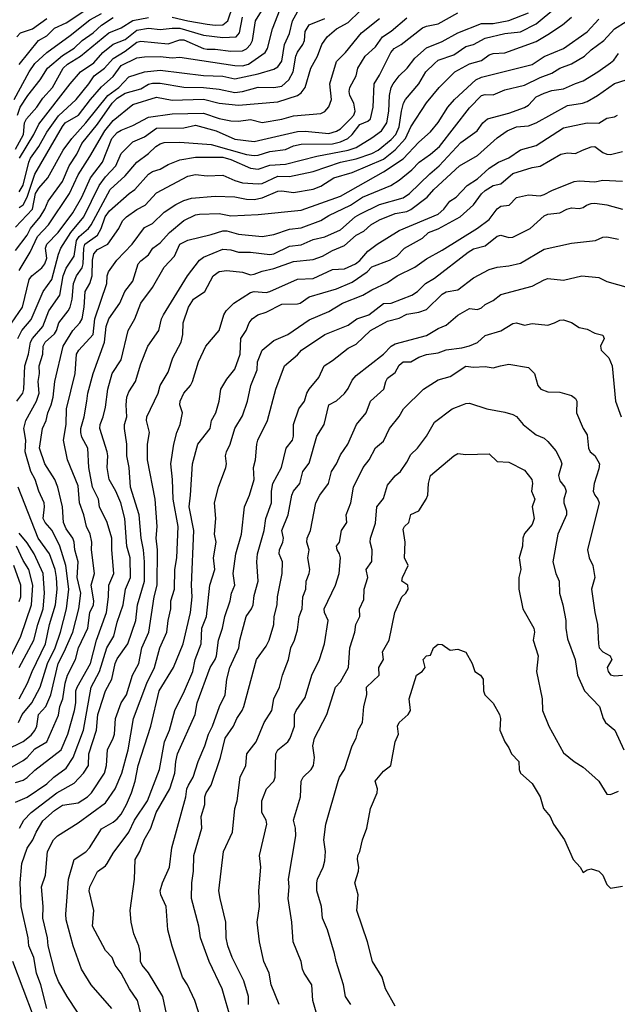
# Model space of a CAD drawing. Header units: metres. Extents: x -51132 to -49532, y -231222 to -229437.
# Tile 25 of 256: x -51044 to -50968, y -230808 to -230683. Entities that reach past the tile are written whole.
import ezdxf

# ---------------------------------------------------------------- set-up
doc = ezdxf.new("R2010")
doc.units = ezdxf.units.M
doc.layers.add('CONTOUR_INDEX', color=1, linetype='Continuous')
doc.layers.add('CONTOUR_INTER', color=3, linetype='Continuous')

msp = doc.modelspace()

# ---------------------------------------------------------------- linework, layer by layer
at = {"layer": 'CONTOUR_INDEX'}
for points, elevation in [([(-51044.08, -230704.56), (-51043.58, -230703.69), (-51042.86, -230700.76), (-51042.64, -230700.26), (-51041.58, -230698.78), (-51040.58, -230696.95), (-51039.08, -230694.85), (-51036.83, -230692.76), (-51035.18, -230690.76), (-51034.51, -230689.76), (-51033.21, -230688.76), (-51032.08, -230687.54), (-51030.58, -230686.63), (-51029.08, -230685.48), (-51028.58, -230685.34), (-51025.08, -230685.69), (-51023.58, -230685.16), (-51023.08, -230685.18), (-51020.58, -230686.27), (-51020.08, -230686.37), (-51019.08, -230686.37), (-51017.08, -230686.62), (-51015.58, -230686.56), (-51015.08, -230686.33), (-51014.54, -230685.76), (-51014.32, -230685.26), (-51013.93, -230682.76), (-51012.4, -230680.26)], 45), ([(-51044.08, -230688.32), (-51041.61, -230685.26), (-51040.58, -230684.64), (-51039.58, -230683.69), (-51038.08, -230682.98), (-51035.58, -230681.34)], 40), ([(-51045.58, -230778.29), (-51043.58, -230777.11), (-51043.08, -230776.75), (-51042.08, -230775.63), (-51040.58, -230774.75), (-51039.08, -230771.36), (-51038.92, -230770.26), (-51038.52, -230769.26), (-51038.2, -230767.26), (-51037.91, -230766.26), (-51036.92, -230764.26), (-51036.5, -230762.76), (-51035.34, -230760.26), (-51035.08, -230758.26), (-51034.62, -230757.26), (-51034.55, -230756.76), (-51034.91, -230754.76), (-51034.46, -230753.26), (-51034.85, -230750.26), (-51034.81, -230749.26), (-51035.04, -230748.26), (-51035.49, -230747.26), (-51035.85, -230745.76), (-51036.37, -230744.26), (-51036.58, -230742.08), (-51037.92, -230738.76), (-51038.45, -230736.26), (-51038.11, -230734.26), (-51038.07, -230732.26), (-51036.95, -230727.76), (-51036.76, -230725.26), (-51036.49, -230724.76), (-51034.65, -230722.76), (-51034.42, -230720.76), (-51032.89, -230716.26), (-51032.86, -230715.26), (-51032.68, -230714.76), (-51031.61, -230713.26), (-51029.67, -230711.26), (-51028.08, -230709.13), (-51027.08, -230708.6), (-51025.58, -230707.15), (-51024.08, -230706.16), (-51023.08, -230705.65), (-51022.08, -230705.37), (-51019.08, -230705.1), (-51016.58, -230705.19), (-51015.08, -230705.51), (-51014.08, -230705.55), (-51013.08, -230705.31), (-51011.08, -230704.49), (-51010.58, -230704.43), (-51009.08, -230704.65), (-51006.58, -230704.2), (-51005.58, -230703.82), (-51003.9, -230702.76), (-51001.58, -230702.09), (-50997.58, -230700.4), (-50996.08, -230699.22), (-50994.77, -230697.76), (-50994.08, -230696.25), (-50992.08, -230693.2), (-50990.49, -230691.26), (-50988.49, -230689.26), (-50986.58, -230688.21), (-50985.08, -230687.8), (-50984.08, -230687.09), (-50983.58, -230686.89), (-50982.08, -230686.82), (-50978.08, -230685.38), (-50976.58, -230684.5), (-50974.74, -230683.26), (-50973.58, -230682.28)], 55), ([(-51045.08, -230721.3), (-51043.66, -230719.26), (-51042.8, -230715.76), (-51042.46, -230715.26), (-51041.21, -230714.26), (-51040.83, -230713.76), (-51040.58, -230713.01), (-51040.72, -230711.76), (-51040.58, -230711.26), (-51039.11, -230709.76), (-51037.24, -230707.26), (-51036.11, -230705.26), (-51034.97, -230702.76), (-51033.47, -230700.76), (-51032.27, -230697.76), (-51031.58, -230696.99), (-51031.08, -230696.67), (-51029.58, -230696.11), (-51027.58, -230695.03), (-51024.58, -230694.6), (-51020.58, -230694.53), (-51018.58, -230695.21), (-51017.08, -230695.5), (-51016.08, -230695.53), (-51014.58, -230695.35), (-51013.08, -230695.72), (-51010.58, -230695.3), (-51009.08, -230694.87), (-51005.58, -230694.55), (-51005.08, -230694.32), (-51004.58, -230693.72), (-51004.2, -230692.76), (-51004.44, -230690.76), (-51003.58, -230687.94), (-51002.45, -230686.76), (-51000.4, -230684.26), (-50998.08, -230682.46)], 50), ([(-51036.66, -230809.26), (-51037.98, -230807.26), (-51039.08, -230805.33), (-51039.5, -230804.26), (-51040.38, -230800.76), (-51040.46, -230799.76), (-51041.06, -230797.26), (-51041.02, -230795.76), (-51041.23, -230793.26), (-51040.72, -230791.76), (-51040.48, -230788.76), (-51039.71, -230787.26), (-51039.18, -230786.76), (-51036.58, -230785.1), (-51033.08, -230782.53), (-51031.85, -230780.76), (-51030.99, -230778.76), (-51030.16, -230775.76), (-51029.51, -230771.76), (-51027.79, -230767.26), (-51026.8, -230765.26), (-51026.15, -230762.76), (-51025.23, -230760.76), (-51025.08, -230759.26), (-51024.72, -230757.76), (-51024.75, -230756.76), (-51024.25, -230755.26), (-51024.24, -230752.76), (-51023.98, -230751.26), (-51023.81, -230747.26), (-51024.45, -230743.76), (-51024.5, -230741.26), (-51024.71, -230739.26), (-51024.34, -230736.76), (-51023.98, -230735.26), (-51023.55, -230734.26), (-51023.24, -230732.76), (-51023.58, -230731.76), (-51023.54, -230731.26), (-51023.05, -230730.26), (-51022.21, -230729.26), (-51021.96, -230728.76), (-51021.18, -230726.26), (-51020.27, -230724.26), (-51018.54, -230722.26), (-51017.95, -230720.26), (-51017.66, -230719.76), (-51016.69, -230718.76), (-51014.58, -230717.4), (-51014.08, -230717.3), (-51012.58, -230717.4), (-51012.08, -230717.28), (-51008.58, -230715.69), (-51006.58, -230715.63), (-51004.08, -230714.48), (-51002.58, -230714.38), (-51001.15, -230713.76), (-51000.58, -230713.34), (-50999.58, -230712.14), (-50998.4, -230711.26), (-50995.58, -230709.48), (-50990.58, -230707.41), (-50989.87, -230706.76), (-50989.13, -230705.76), (-50988.32, -230705.26), (-50986.9, -230703.76), (-50985.58, -230702.89), (-50984.08, -230701.52), (-50982.88, -230700.76), (-50981.58, -230700.21), (-50980.08, -230699.19), (-50978.08, -230698.63), (-50974.58, -230696.4), (-50971.58, -230695.75), (-50970.08, -230695.78), (-50969.08, -230695.16), (-50968.08, -230694.98), (-50967.72, -230694.76)], 60), ([(-51017.02, -230810.26), (-51018.19, -230806.26), (-51019.85, -230802.76), (-51020.96, -230799.76), (-51021.14, -230798.26), (-51022.08, -230794.76), (-51022.05, -230792.76), (-51021.83, -230791.26), (-51021.78, -230789.26), (-51020.77, -230785.76), (-51020.84, -230784.26), (-51020.41, -230782.76), (-51020.38, -230781.76), (-51020.24, -230781.26), (-51019.59, -230780.26), (-51018.39, -230776.76), (-51017.78, -230774.26), (-51016.73, -230772.76), (-51016.3, -230771.76), (-51015.61, -230770.76), (-51015.4, -230770.26), (-51013.8, -230764.26), (-51012.58, -230762.52), (-51012.19, -230761.76), (-51011.59, -230759.76), (-51011.54, -230758.76), (-51011.17, -230757.26), (-51011.13, -230756.26), (-51010.51, -230753.26), (-51010.46, -230751.76), (-51010.91, -230750.76), (-51010.87, -230750.26), (-51010.42, -230749.26), (-51010.33, -230748.76), (-51010.56, -230747.76), (-51009.75, -230745.76), (-51009.3, -230743.26), (-51009.09, -230742.76), (-51008.28, -230741.76), (-51007.87, -230740.26), (-51007.08, -230739.2), (-51006.11, -230735.76), (-51005.15, -230734.26), (-51004.58, -230731.74), (-51003.58, -230731.24), (-51002.58, -230730.3), (-51002.08, -230729.64), (-51001.58, -230728.61), (-51001.08, -230728), (-50997.58, -230725.29), (-50996.58, -230724.26), (-50996.08, -230723.94), (-50992.08, -230722.91), (-50990.58, -230722.01), (-50989.58, -230721.57), (-50988.08, -230720.31), (-50986.58, -230719.46), (-50985.58, -230719.58), (-50985.08, -230719.37), (-50984.58, -230718.93), (-50983.58, -230718.43), (-50982.58, -230717.68), (-50978.58, -230716.62), (-50977.08, -230715.77), (-50976.58, -230715.63), (-50974.58, -230715.83), (-50972.26, -230715.26)], 65), ([(-50972.26, -230715.26), (-50970.08, -230715.48), (-50969.08, -230715.99), (-50966.34, -230716.76)], 65), ([(-51045.12, -230763.76), (-51043.87, -230761.26), (-51042.52, -230757.26), (-51042.35, -230754.76), (-51042.84, -230752.76), (-51043.58, -230751.62), (-51044.43, -230749.76)], 50), ([(-50991.2, -230762.76), (-50990.58, -230762.28), (-50990.08, -230762.34), (-50989.08, -230763.03), (-50988.08, -230762.93), (-50987.08, -230763.3), (-50986.26, -230764.76), (-50985.9, -230765.76), (-50985.21, -230766.26), (-50984.87, -230766.76), (-50984.81, -230768.26), (-50984.63, -230768.76), (-50983.58, -230769.8), (-50982.78, -230771.26), (-50982.65, -230771.76), (-50982.73, -230773.26), (-50982.11, -230774.76), (-50981.58, -230775.5), (-50981.24, -230776.26), (-50980.32, -230777.26), (-50980.25, -230778.26), (-50980.09, -230778.76), (-50978.58, -230780.05), (-50977.57, -230781.76), (-50977.17, -230783.26), (-50976.29, -230784.26), (-50975.86, -230785.26), (-50974.46, -230787.26), (-50973.37, -230789.76), (-50972.48, -230790.76), (-50972.08, -230791.44), (-50971.58, -230791.07), (-50971.08, -230790.96), (-50970.08, -230791.24), (-50969.56, -230791.76), (-50969.08, -230792.95), (-50968.58, -230793.43), (-50967.08, -230793.18)], 70), ([(-50996.08, -230808.47), (-50997.33, -230806.26), (-50997.77, -230804.76), (-50998.99, -230802.76), (-50999.62, -230800.26), (-51000.98, -230796.26), (-51000.81, -230794.26), (-51001.24, -230792.76), (-51000.76, -230791.26), (-51000.73, -230790.76), (-51000.91, -230789.76), (-51000.84, -230789.26), (-51000.58, -230788.74), (-51000.28, -230787.26), (-50999.72, -230785.76), (-50999.23, -230783.26), (-50998.38, -230781.26), (-50998.33, -230780.76), (-50998.65, -230779.76), (-50997.58, -230778.48), (-50996.66, -230777.76), (-50996.09, -230774.76), (-50995.67, -230773.76), (-50995.81, -230772.76), (-50995.57, -230772.26), (-50994.45, -230771.26), (-50994.13, -230770.76), (-50994.32, -230769.26), (-50993.37, -230766.26), (-50992.63, -230765.76), (-50992.27, -230765.26), (-50992.51, -230764.26), (-50992.08, -230763.79), (-50991.58, -230763.69), (-50991.2, -230762.76)], 70)]:
    msp.add_lwpolyline(points, dxfattribs=dict(at, elevation=elevation))
at = {"layer": 'CONTOUR_INTER'}
for points, elevation in [([(-51024.58, -230682.26), (-51022.58, -230682.76), (-51020.08, -230683.16), (-51019.08, -230683.29), (-51018.08, -230683.23), (-51017.45, -230682.76), (-51016.78, -230680.76)], 43), ([(-51045.74, -230775.76), (-51043.58, -230774.71), (-51042.58, -230773.91), (-51042.08, -230773.3), (-51041.84, -230772.76), (-51041.61, -230771.26), (-51040.7, -230770.26), (-51040.04, -230768.76), (-51039.12, -230764.76), (-51038.33, -230763.26), (-51037.26, -230760.76), (-51036.47, -230757.76), (-51036.24, -230755.76), (-51036.69, -230753.76), (-51036.58, -230751.76), (-51036.97, -230750.26), (-51037.08, -230749.26), (-51037.25, -230748.76), (-51038.08, -230747.57), (-51038.44, -230746.76), (-51038.57, -230744.76), (-51039.15, -230742.26), (-51039.55, -230741.26), (-51040.82, -230739.26), (-51041.48, -230737.26), (-51041.12, -230734.76), (-51040.63, -230733.76), (-51040.43, -230732.76), (-51040, -230731.76), (-51039.74, -230730.76), (-51039.52, -230728.76), (-51038.47, -230724.26), (-51037.25, -230722.26), (-51036.35, -230721.26), (-51036.07, -230720.76), (-51035.78, -230719.26), (-51035.65, -230717.26), (-51035.08, -230716.26), (-51034.76, -230715.26), (-51034.73, -230713.26), (-51034.58, -230712.46), (-51034.08, -230711.94), (-51032.79, -230711.26), (-51031.36, -230709.26), (-51030.89, -230708.26), (-51030.37, -230707.76), (-51029.08, -230706.83), (-51028, -230706.26), (-51026.58, -230704.7), (-51022.58, -230702.58), (-51021.58, -230702.34), (-51020.08, -230702.54), (-51018.08, -230702.42), (-51016.58, -230703.13), (-51015.58, -230703.43), (-51013.58, -230703.56), (-51013.08, -230703.48), (-51011.08, -230702.58), (-51009.58, -230702.62), (-51006.58, -230701.96), (-51003.08, -230700.78), (-51001.08, -230700.33), (-50999.08, -230699.67), (-50998.25, -230699.26), (-50996.58, -230697.89), (-50996, -230697.26), (-50995.56, -230696.26), (-50995.28, -230694.26), (-50995.03, -230693.26), (-50994.78, -230692.76), (-50993.08, -230690.76), (-50992.19, -230689.26), (-50991.08, -230688.18), (-50990.58, -230687.74), (-50988.58, -230687.06), (-50987.08, -230686.03), (-50986.08, -230685.77), (-50984.58, -230684.94), (-50982.08, -230684.35), (-50980.08, -230684.13), (-50978.08, -230683.11), (-50975.58, -230681.02)], 54), ([(-51044.72, -230692.76), (-51042.83, -230689.26), (-51042.08, -230688.17), (-51040.58, -230686.78), (-51037.58, -230684.62), (-51035.08, -230682.62), (-51033.58, -230681.8)], 41), ([(-51044.58, -230709.05), (-51042.39, -230706.76), (-51041.99, -230704.76), (-51041.58, -230704.1), (-51040.43, -230702.76), (-51038.49, -230699.26), (-51037.38, -230697.76), (-51035.58, -230695.76), (-51032.78, -230692.26), (-51031.39, -230691.26), (-51030.08, -230689.89), (-51028.08, -230689.24), (-51026.08, -230689.02), (-51020.58, -230689.71), (-51018.08, -230689.81), (-51016.58, -230690.13), (-51013.58, -230689.51), (-51011.58, -230688.91), (-51011.08, -230688.63), (-51010.58, -230687.89), (-51010.21, -230685.76), (-51009.58, -230684.37), (-51009.18, -230682.76), (-51008.58, -230681.6)], 47), ([(-51044.37, -230731.26), (-51043.63, -230730.26), (-51043.48, -230729.76), (-51043.36, -230726.76), (-51042.91, -230725.26), (-51042.65, -230723.76), (-51042.4, -230723.26), (-51041.08, -230721.76), (-51040.3, -230719.76), (-51038.91, -230717.76), (-51038.49, -230715.26), (-51038.08, -230714.32), (-51037.07, -230712.76), (-51036.77, -230710.76), (-51036.42, -230710.26), (-51035.25, -230709.26), (-51034.88, -230708.76), (-51032.46, -230704.26), (-51030.58, -230702.5), (-51029.08, -230700.77), (-51027.58, -230699.65), (-51026.65, -230698.76), (-51026.08, -230698.44), (-51025.58, -230698.28), (-51023.58, -230698.21), (-51019.58, -230698.51), (-51015.08, -230699.78), (-51014.08, -230699.93), (-51013.58, -230699.9), (-51012.08, -230699.41), (-51010.08, -230699.16), (-51009.08, -230698.7), (-51008.08, -230698.46), (-51004.08, -230698.42), (-51003.08, -230698.2), (-51002.14, -230697.76), (-51001.58, -230697.25), (-51000.58, -230695.96), (-50999.58, -230695.55), (-50999.24, -230695.26), (-50998.91, -230693.76), (-50998.77, -230690.76), (-50998.08, -230689.68), (-50996.66, -230686.76), (-50996.21, -230686.26), (-50995.34, -230685.76), (-50992.58, -230683.65), (-50992.08, -230683.43), (-50990.58, -230683.14), (-50988.08, -230681.72)], 52), ([(-51044.19, -230772.26), (-51043.7, -230771.26), (-51042.48, -230769.76), (-51041.43, -230767.76), (-51040.46, -230764.76), (-51039.48, -230762.76), (-51038.8, -230760.76), (-51038.03, -230757.76), (-51037.77, -230755.26), (-51038.15, -230752.26), (-51038.88, -230749.76), (-51039.9, -230747.76), (-51040.77, -230746.76), (-51041.02, -230746.26), (-51040.85, -230744.76), (-51040.92, -230744.26), (-51041.59, -230742.76), (-51042.03, -230741.26), (-51042.6, -230740.26), (-51043.34, -230737.76), (-51043.24, -230736.26), (-51043.5, -230734.76), (-51043.26, -230733.76), (-51041.9, -230731.26), (-51041.56, -230730.26), (-51041.65, -230728.76), (-51041.51, -230727.76), (-51041.56, -230726.76), (-51041.09, -230725.26), (-51041.01, -230724.26), (-51040.79, -230723.76), (-51039.58, -230722.68), (-51039.32, -230722.26), (-51039.03, -230721.26), (-51037.82, -230719.76), (-51037.59, -230719.26), (-51037.33, -230718.26), (-51037.16, -230716.26), (-51036.78, -230715.26), (-51036.07, -230714.26), (-51035.93, -230713.76), (-51035.85, -230711.76), (-51035.69, -230711.26), (-51034.08, -230710.08), (-51033.63, -230709.26), (-51033.1, -230707.76), (-51032.58, -230706.99), (-51030.07, -230704.76), (-51029.31, -230704.26), (-51027.58, -230702.31), (-51027.08, -230701.95), (-51026.08, -230701.67), (-51025.08, -230701.08), (-51023.58, -230700.46), (-51021.58, -230700.12), (-51018.08, -230700.15), (-51017.08, -230700.43), (-51014.58, -230701.53), (-51013.58, -230701.66), (-51012.08, -230701.16), (-51010.08, -230701.03), (-51006.08, -230699.99), (-51002.08, -230699.26), (-51001.08, -230698.89), (-50999.08, -230697.68), (-50997.83, -230696.76), (-50997.16, -230695.76), (-50996.89, -230694.26), (-50996.82, -230692.26), (-50996.6, -230691.26), (-50996.36, -230690.76), (-50995.58, -230689.74), (-50994.54, -230688.76), (-50993.58, -230687.52), (-50992.08, -230686.2), (-50990.08, -230685.39), (-50988.09, -230684.26), (-50985.08, -230683.1), (-50983.58, -230683.06), (-50981.58, -230682.68), (-50979.08, -230681.72)], 53), ([(-51044.08, -230706.58), (-51043.58, -230706.21), (-51043.08, -230705.26), (-51042.08, -230702.31), (-51038.58, -230696.21), (-51038.21, -230695.76), (-51036.51, -230694.76), (-51034.99, -230692.76), (-51033.58, -230691.16), (-51032.08, -230689.83), (-51031.08, -230688.43), (-51029.08, -230687.44), (-51028.08, -230687.33), (-51026.08, -230687.31), (-51024.58, -230687.47), (-51023.58, -230687.38), (-51016.58, -230688.46), (-51015.58, -230688.47), (-51014.82, -230688.26), (-51012.69, -230686.76), (-51012.38, -230686.26), (-51011.77, -230683.76), (-51010.78, -230681.26)], 46), ([(-51044.08, -230714.61), (-51042.69, -230712.26), (-51041.76, -230710.26), (-51040.36, -230708.76), (-51037.67, -230704.76), (-51036.58, -230702.39), (-51035.08, -230700.07), (-51033.17, -230696.76), (-51032.08, -230695.47), (-51029.58, -230693.4), (-51026.58, -230692.49), (-51024.58, -230692.87), (-51020.58, -230692.72), (-51018.58, -230693.23), (-51016.08, -230693.5), (-51011.08, -230693.06), (-51008.58, -230692.26), (-51008.08, -230691.94), (-51007.6, -230691.26), (-51006.87, -230688.76), (-51005.99, -230687.26), (-51005.47, -230685.76), (-51004.78, -230684.76), (-51003.58, -230683.75), (-51002.08, -230682.96), (-51000.58, -230681.51)], 49), ([(-51044.58, -230699.1), (-51043.54, -230697.26), (-51043.43, -230695.76), (-51043.16, -230695.26), (-51041.84, -230693.76), (-51041.08, -230692.62), (-51039.82, -230691.26), (-51038.46, -230688.76), (-51037.92, -230688.26), (-51036.27, -230687.26), (-51032.64, -230684.26), (-51031.08, -230683.63), (-51029.58, -230682.69), (-51027.58, -230682.3)], 43), ([(-51044.58, -230712.04), (-51043.08, -230710.08), (-51042.64, -230709.26), (-51041.41, -230707.76), (-51040.81, -230706.76), (-51040.39, -230705.76), (-51038.58, -230703.26), (-51037.71, -230701.26), (-51036.73, -230699.76), (-51036.08, -230698.41), (-51034.08, -230695.91), (-51032.2, -230693.26), (-51031.58, -230692.6), (-51030.58, -230691.97), (-51028.58, -230691.4), (-51027.58, -230690.81), (-51027.08, -230690.7), (-51026.08, -230690.7), (-51023.08, -230691.19), (-51020.58, -230691.24), (-51018.58, -230691.45), (-51016.58, -230691.87), (-51015.58, -230691.76), (-51013.58, -230691.2), (-51011.58, -230691.26), (-51010.58, -230691.06), (-51009.65, -230690.26), (-51009.11, -230689.26), (-51008.78, -230687.26), (-51008.58, -230686.73), (-51007.88, -230685.76), (-51007.68, -230685.26), (-51007.58, -230684.08), (-51007.08, -230683.26), (-51005.08, -230682.42)], 48), ([(-51044.58, -230779.94), (-51043.58, -230779.63), (-51043.08, -230779.32), (-51042.08, -230778.35), (-51038.74, -230775.76), (-51037.9, -230773.76), (-51037.03, -230770.76), (-51036.87, -230769.76), (-51036.87, -230768.26), (-51036.7, -230767.76), (-51034.98, -230764.76), (-51034.22, -230761.76), (-51032.94, -230758.26), (-51032.68, -230756.26), (-51032.66, -230754.76), (-51032.02, -230753.26), (-51032.27, -230750.26), (-51032.27, -230748.76), (-51032.84, -230746.76), (-51033.85, -230744.76), (-51033.97, -230743.76), (-51034.72, -230742.26), (-51035.19, -230739.76), (-51035.31, -230737.26), (-51036.08, -230735.85), (-51036.23, -230735.26), (-51036.21, -230734.76), (-51035.8, -230733.26), (-51035.44, -230731.26), (-51035.34, -230730.26), (-51034.66, -230727.76), (-51033.19, -230723.76), (-51032.97, -230721.76), (-51032.65, -230720.76), (-51031.26, -230718.76), (-51030.6, -230717.26), (-51029.58, -230715.95), (-51028.88, -230713.76), (-51028.58, -230713.38), (-51027.58, -230712.58), (-51027.02, -230711.76), (-51026.08, -230711.08), (-51024.89, -230709.76), (-51023.08, -230708.24), (-51021.58, -230707.48), (-51021.08, -230707.39), (-51018.58, -230707.34), (-51017.08, -230707.64), (-51013.58, -230707.46), (-51008.08, -230706.89), (-51003.08, -230705.12), (-50997.58, -230702.01), (-50995.08, -230700.35), (-50993.08, -230698.22), (-50991.58, -230696.9), (-50990.58, -230695.73), (-50989.35, -230693.76), (-50988.52, -230692.76), (-50985.78, -230690.26), (-50985.08, -230689.92), (-50978.58, -230688.3), (-50977.08, -230687.31), (-50974.61, -230686.26), (-50971.58, -230684.13), (-50970.08, -230682.54)], 56), ([(-51044.58, -230782.43), (-51043.08, -230781.79), (-51040.58, -230780.09), (-51039.68, -230779.26), (-51038.08, -230778.09), (-51037.22, -230776.76), (-51035.89, -230773.26), (-51034.88, -230767.76), (-51033.85, -230765.76), (-51032.92, -230762.76), (-51032.02, -230761.26), (-51031.58, -230759.47), (-51030.83, -230757.26), (-51030.51, -230755.26), (-51029.89, -230753.76), (-51029.91, -230751.26), (-51030.33, -230749.76), (-51030.62, -230746.26), (-51031.13, -230744.26), (-51031.76, -230742.76), (-51032.59, -230741.26), (-51032.87, -230739.76), (-51032.77, -230738.26), (-51032.85, -230737.76), (-51033.78, -230734.76), (-51033.76, -230734.26), (-51033.37, -230733.26), (-51033.08, -230732.04), (-51032.77, -230729.76), (-51032.22, -230727.76), (-51031.08, -230725.98), (-51030.18, -230722.26), (-51029.31, -230720.76), (-51028.58, -230718.77), (-51027.05, -230716.76), (-51025.58, -230714.19), (-51024.27, -230712.76), (-51023.58, -230711.22), (-51022.58, -230710.72), (-51019.58, -230710.02), (-51018.08, -230709.53), (-51017.58, -230709.52), (-51016.08, -230709.97), (-51013.08, -230710.25), (-51011.58, -230709.99), (-51009.58, -230709.34), (-51008.08, -230709.15), (-51005.58, -230708.24), (-51004.58, -230707.58), (-51001.78, -230706.26), (-51000.25, -230705.26), (-50996.64, -230703.76), (-50995.58, -230703.07), (-50993.95, -230701.76), (-50993.03, -230700.76), (-50991.56, -230699.76), (-50990.41, -230698.76), (-50986.58, -230693.83), (-50985.08, -230692.28), (-50984.58, -230692.16), (-50983.58, -230692.19), (-50982.08, -230691.54), (-50979.58, -230690.95), (-50977.58, -230689.98), (-50976.08, -230689.43), (-50975.08, -230688.76), (-50973.58, -230688.22), (-50971.93, -230687.26), (-50971.08, -230686.42), (-50969.43, -230685.26), (-50968.08, -230683.78), (-50966.58, -230682.83)], 57), ([(-51044.38, -230684.76), (-51043.93, -230684.26), (-51042.38, -230683.76), (-51040.58, -230682.43)], 39), ([(-51044.32, -230694.76), (-51043.95, -230693.76), (-51042.98, -230692.26), (-51041.41, -230690.26), (-51040.49, -230688.76), (-51038.58, -230687.17), (-51037.08, -230686.23), (-51036.07, -230685.26), (-51034.65, -230684.26), (-51033.58, -230683.3), (-51032.08, -230682.33)], 42), ([(-51044.26, -230723.26), (-51043.75, -230722.26), (-51042.58, -230720.87), (-51041.03, -230717.26), (-51039.92, -230715.76), (-51039.08, -230712.5), (-51038.79, -230711.76), (-51037.51, -230709.76), (-51035.84, -230707.76), (-51033.86, -230703.76), (-51033.08, -230702.63), (-51031.77, -230701.26), (-51031.08, -230699.69), (-51029.58, -230698.17), (-51028.08, -230697.54), (-51026.58, -230696.45), (-51023.08, -230696.4), (-51021.58, -230696.06), (-51018.93, -230696.76), (-51016.58, -230697.82), (-51014.08, -230698.13), (-51008.58, -230696.86), (-51007.58, -230696.81), (-51004.58, -230697.11), (-51003.58, -230696.83), (-51003.08, -230696.54), (-51001.79, -230695.26), (-51001.38, -230694.76), (-51001.18, -230694.26), (-51001.36, -230693.26), (-51001.87, -230692.26), (-51001.97, -230691.76), (-51001.89, -230691.26), (-51001.05, -230689.76), (-51000.84, -230688.76), (-50999.92, -230687.26), (-50998.58, -230686.05), (-50997.72, -230684.76), (-50996.58, -230684.04), (-50994.58, -230682.36)], 51), ([(-51044.05, -230700.26), (-51042.23, -230697.26), (-51041.58, -230695.94), (-51037.58, -230690.79), (-51036.26, -230689.26), (-51034.58, -230688.09), (-51033.41, -230686.76), (-51032.08, -230685.7), (-51030.58, -230685.1), (-51029.08, -230683.93), (-51027.58, -230683.66), (-51026.08, -230683.83), (-51024.58, -230683.67), (-51023.58, -230683.69), (-51020.58, -230684.56), (-51018.08, -230684.87), (-51016.38, -230684.76), (-51015.95, -230684.26), (-51015.57, -230682.26)], 44), ([(-51044.04, -230785.76), (-51043.5, -230784.76), (-51042.55, -230783.76), (-51039.28, -230781.26), (-51037.08, -230780.04), (-51035.86, -230778.76), (-51035.26, -230777.76), (-51035.19, -230776.26), (-51034.21, -230773.26), (-51034.06, -230771.26), (-51033.9, -230770.76), (-51033.05, -230768.26), (-51032.25, -230766.76), (-51031.85, -230764.76), (-51031.58, -230764.16), (-51030.22, -230762.26), (-51029.19, -230759.26), (-51028.98, -230757.26), (-51028.1, -230754.26), (-51028.09, -230751.76), (-51028.21, -230750.26), (-51028.52, -230748.76), (-51028.79, -230745.76), (-51029.89, -230742.26), (-51030.07, -230739.76), (-51030.35, -230738.26), (-51030.33, -230736.76), (-51030.66, -230734.76), (-51030.66, -230734.26), (-51030.35, -230733.26), (-51030.45, -230731.76), (-51030.35, -230730.76), (-51030.08, -230730.09), (-51029.23, -230728.76), (-51028.58, -230726.51), (-51027.65, -230724.26), (-51026.27, -230722.26), (-51025.91, -230720.76), (-51025.67, -230720.26), (-51022.59, -230715.26), (-51021.08, -230713.28), (-51020.58, -230712.89), (-51018.08, -230711.88), (-51017.08, -230711.96), (-51016.08, -230712.25), (-51014.58, -230712.25), (-51012.08, -230712.55), (-51011.58, -230712.48), (-51009.58, -230711.5), (-51008.08, -230711.32), (-51006.58, -230710.66), (-51005.08, -230710.31), (-51003.08, -230709.4), (-51001.18, -230707.76), (-51000.58, -230707.41), (-50998.08, -230706.19), (-50995.08, -230705.32), (-50994.26, -230704.76), (-50991.68, -230702.26), (-50990.47, -230701.26), (-50987.69, -230698.26), (-50985.64, -230696.76), (-50984.9, -230695.76), (-50984.29, -230695.26), (-50981.58, -230694.52), (-50979.58, -230693.78), (-50979.08, -230693.48), (-50978.08, -230692.43), (-50977.08, -230691.96), (-50976.08, -230691.65), (-50974.58, -230691.42), (-50973.08, -230690.72), (-50972.08, -230690.41), (-50970.21, -230689.26), (-50968.58, -230688.08), (-50968.17, -230687.76), (-50967.58, -230686.9)], 58), ([(-51040.56, -230808.76), (-51041.34, -230805.76), (-51041.88, -230804.26), (-51042.24, -230802.26), (-51042.88, -230800.76), (-51042.96, -230799.76), (-51043.84, -230795.76), (-51043.97, -230792.76), (-51043.74, -230790.26), (-51043.08, -230788.32), (-51042.34, -230787.26), (-51041.94, -230786.26), (-51041.08, -230784.81), (-51039.58, -230783.5), (-51038.58, -230782.85), (-51036.58, -230782.54), (-51035.39, -230781.76), (-51034.87, -230781.26), (-51033.19, -230778.76), (-51032.93, -230777.76), (-51032.8, -230775.76), (-51032.08, -230774.29), (-51031.94, -230773.76), (-51031.79, -230771.76), (-51031.09, -230769.76), (-51030.37, -230768.76), (-51029.64, -230766.26), (-51028.82, -230764.76), (-51028.42, -230762.76), (-51027.55, -230760.76), (-51026.87, -230756.26), (-51026.49, -230754.76), (-51026.43, -230750.26), (-51026.6, -230748.76), (-51026.48, -230747.26), (-51026.72, -230743.76), (-51027.69, -230738.76), (-51027.69, -230736.76), (-51027.46, -230735.26), (-51027.85, -230733.76), (-51027.8, -230733.26), (-51026.35, -230730.26), (-51026.08, -230729.26), (-51025.08, -230727.56), (-51024.48, -230725.76), (-51023.42, -230723.76), (-51023.2, -230722.76), (-51023.16, -230721.26), (-51022.47, -230719.26), (-51021.85, -230718.26), (-51020.41, -230717.26), (-51019.33, -230715.26), (-51018.58, -230714.72), (-51017.58, -230714.59), (-51015.58, -230714.82), (-51014.58, -230715.15), (-51014.08, -230715.08), (-51013.08, -230714.7), (-51011.58, -230714.36), (-51009.08, -230713.44), (-51006.58, -230713.2), (-51005.36, -230712.76), (-51004.08, -230712.03), (-51002.58, -230711.42), (-51001.08, -230710.1), (-51000.08, -230709.57), (-50999.21, -230708.76), (-50998.08, -230708.15), (-50996.08, -230707.32), (-50994.58, -230707.05), (-50994.08, -230706.83), (-50992.02, -230705.26), (-50991.15, -230704.26), (-50987.89, -230701.26), (-50985.58, -230699.91), (-50983.08, -230697.68), (-50981.81, -230696.76), (-50980.58, -230696.28), (-50979.08, -230696.12), (-50978.08, -230695.77), (-50974.08, -230693.55), (-50972.17, -230693.26), (-50971.58, -230693.03), (-50970.25, -230692.26), (-50968.08, -230690.74), (-50966.58, -230690.25)], 59), ([(-51032.26, -230808.76), (-51034.9, -230805.76), (-51036.14, -230803.76), (-51037.22, -230800.76), (-51038.08, -230797.46), (-51038.14, -230796.76), (-51037.78, -230792.26), (-51037.05, -230789.76), (-51035.58, -230788.77), (-51035.11, -230788.26), (-51033.58, -230785.86), (-51032.08, -230785.01), (-51031.58, -230784.58), (-51031.08, -230783.96), (-51030.39, -230782.76), (-51029.75, -230781.26), (-51029.28, -230779.76), (-51028.9, -230777.76), (-51027.3, -230772.76), (-51026.22, -230768.26), (-51024.4, -230765.26), (-51023.17, -230762.26), (-51022.21, -230758.26), (-51022.01, -230756.26), (-51022.1, -230754.76), (-51021.81, -230747.76), (-51022.41, -230744.76), (-51022.21, -230743.26), (-51021.98, -230739.26), (-51021.27, -230736.76), (-51019.71, -230734.76), (-51019.52, -230733.76), (-51019, -230732.76), (-51018.54, -230731.26), (-51018.33, -230729.76), (-51017.58, -230728.48), (-51016.58, -230727.19), (-51015.87, -230725.26), (-51015.8, -230723.26), (-51015.12, -230722.26), (-51014.71, -230721.26), (-51014.34, -230720.76), (-51013.62, -230720.26), (-51012.58, -230719.93), (-51010.58, -230718.89), (-51008.58, -230718.86), (-51008.22, -230718.76), (-51007.08, -230717.98), (-51003.58, -230716.95), (-51001.58, -230716.09), (-50999.66, -230714.76), (-50999.08, -230714.15), (-50996.81, -230713.26), (-50995.88, -230712.76), (-50994.88, -230711.76), (-50992.58, -230710.46), (-50991.83, -230709.76), (-50990.58, -230709.3), (-50987.81, -230707.76), (-50986.08, -230706.22), (-50985.08, -230704.8), (-50984.58, -230704.37), (-50983.58, -230703.77), (-50982.58, -230703.52), (-50981.08, -230702.2), (-50978.58, -230701.45), (-50977.58, -230701.29), (-50974.96, -230699.76), (-50974.08, -230699.57), (-50973.08, -230699.69), (-50972.16, -230699.26)], 61), ([(-50972.16, -230699.26), (-50971.08, -230698.8), (-50970.58, -230698.76), (-50969.58, -230699.54), (-50969.08, -230699.76), (-50968.58, -230699.81), (-50967.08, -230699.41)], 61), ([(-51028.6, -230809.26), (-51028.99, -230807.76), (-51030, -230806.26), (-51031.08, -230804.26), (-51031.83, -230803.26), (-51032.22, -230802.26), (-51033.08, -230801.36), (-51034.73, -230798.26), (-51034.54, -230796.26), (-51035.15, -230793.76), (-51035.07, -230793.26), (-51034.08, -230791.29), (-51033.08, -230790.56), (-51032.85, -230790.26), (-51032.08, -230788.96), (-51030.08, -230786.27), (-51029.37, -230784.76), (-51027.73, -230782.26), (-51026.17, -230778.26), (-51025.52, -230774.76), (-51024.89, -230773.26), (-51024.24, -230770.76), (-51022.97, -230768.26), (-51021.92, -230765.76), (-51021.61, -230764.26), (-51020.86, -230762.26), (-51020.79, -230760.26), (-51020.18, -230758.76), (-51019.73, -230754.76), (-51019.11, -230752.76), (-51019.29, -230751.26), (-51018.93, -230749.26), (-51019.17, -230748.26), (-51018.97, -230746.26), (-51019.14, -230744.26), (-51018.63, -230742.26), (-51017.71, -230739.76), (-51017.63, -230739.26), (-51017.74, -230738.26), (-51017.63, -230737.76), (-51017.15, -230736.76), (-51016.55, -230734.76), (-51015.58, -230733.13), (-51014.94, -230731.26), (-51014.52, -230729.26), (-51013.7, -230727.26), (-51013.65, -230726.26), (-51013.07, -230724.76), (-51011.58, -230723.54), (-51009.79, -230722.76), (-51007.08, -230720.88), (-51004.58, -230719.82), (-51002.81, -230718.76), (-51000.22, -230717.76), (-50999.08, -230717.05), (-50997.08, -230716.11), (-50995.84, -230715.26), (-50993.58, -230714.19), (-50992.08, -230713.11), (-50990.08, -230712.01), (-50985.58, -230709.21), (-50984.08, -230708.09), (-50983.08, -230706.71), (-50982.58, -230706.41), (-50981.55, -230706.26), (-50980.58, -230705.28), (-50979.08, -230704.95), (-50977.58, -230705.06), (-50977.08, -230704.92), (-50976.08, -230704.39), (-50973.22, -230703.26)], 62), ([(-50973.22, -230703.26), (-50972.58, -230703.15), (-50970.58, -230703.3), (-50969.58, -230703.08), (-50967.08, -230703.21)], 62), ([(-50971.65, -230706.26), (-50971.08, -230706.03), (-50970.58, -230706.02), (-50969.08, -230706.2), (-50967.08, -230706.77)], 63), ([(-51025.12, -230810.26), (-51025.74, -230807.26), (-51027.58, -230804.24), (-51028.4, -230803.26), (-51028.59, -230802.76), (-51028.61, -230801.76), (-51028.81, -230800.76), (-51029.44, -230799.26), (-51029.78, -230797.76), (-51029.92, -230796.26), (-51029.37, -230792.26), (-51029.27, -230789.76), (-51028.7, -230788.76), (-51028.13, -230787.26), (-51027.3, -230785.76), (-51026.62, -230783.76), (-51024.87, -230780.76), (-51024.22, -230778.76), (-51024.11, -230777.26), (-51023.89, -230776.26), (-51021.62, -230771.26), (-51021.38, -230769.76), (-51019.7, -230765.26), (-51019.06, -230764.26), (-51018.89, -230763.76), (-51018.64, -230761.76), (-51018.14, -230760.26), (-51017.84, -230758.76), (-51017.14, -230756.76), (-51016.97, -230755.76), (-51016.56, -230754.76), (-51016.76, -230753.26), (-51016.45, -230750.76), (-51015.7, -230748.26), (-51015.31, -230744.76), (-51014.69, -230743.26), (-51014.09, -230741.26), (-51014.18, -230739.76), (-51013.91, -230738.76), (-51013.74, -230736.76), (-51013.62, -230736.26), (-51012.4, -230733.76), (-51011.34, -230729.76), (-51010.2, -230726.76), (-51008.58, -230725.38), (-51008.04, -230724.76), (-51005.08, -230722.78), (-51002.08, -230721.57), (-51000.99, -230720.76), (-50999.44, -230720.26), (-50997.58, -230718.79), (-50996.58, -230718.78), (-50993.98, -230717.76), (-50993.23, -230717.26), (-50992.22, -230716.26), (-50991.08, -230715.57), (-50986.79, -230712.26), (-50986.08, -230711.83), (-50984.58, -230711.44), (-50983.08, -230710.21), (-50982.58, -230710.07), (-50981.58, -230710.37), (-50981.08, -230710.35), (-50978.87, -230709.26), (-50977.08, -230707.61), (-50976.58, -230707.42), (-50975.08, -230707.26), (-50974.17, -230706.76), (-50973.58, -230706.59), (-50972.58, -230706.7), (-50972.08, -230706.57), (-50971.65, -230706.26)], 63), ([(-51020.85, -230810.26), (-51021.66, -230807.76), (-51022.59, -230805.76), (-51023.23, -230804.76), (-51024.58, -230800.84), (-51025.1, -230798.76), (-51025.31, -230795.76), (-51026.02, -230794.26), (-51026.1, -230793.76), (-51025.8, -230792.76), (-51024.89, -230790.76), (-51024.61, -230788.26), (-51022.83, -230781.76), (-51022.67, -230780.76), (-51022.49, -230780.26), (-51021.86, -230779.26), (-51021.25, -230777.26), (-51020.38, -230775.26), (-51019.91, -230773.76), (-51019.41, -230772.76), (-51018.53, -230770.26), (-51017.78, -230768.76), (-51017.59, -230766.76), (-51017.2, -230765.26), (-51016.04, -230762.76), (-51015.91, -230761.76), (-51015.11, -230758.76), (-51014.42, -230757.76), (-51014.22, -230757.26), (-51014.08, -230756.06), (-51013.59, -230754.26), (-51013.76, -230751.76), (-51013.68, -230750.76), (-51012.8, -230747.76), (-51012.61, -230746.26), (-51011.89, -230744.26), (-51011.89, -230742.76), (-51011.7, -230741.76), (-51010.59, -230739.76), (-51010.02, -230737.26), (-51009.18, -230736.26), (-51009.05, -230735.76), (-51009.08, -230734.26), (-51008.41, -230732.26), (-51007.65, -230731.26), (-51007.38, -230730.26), (-51007.08, -230729.76), (-51005.83, -230728.26), (-51005.16, -230726.76), (-51004.08, -230726.08), (-51002.08, -230724.49), (-51001.08, -230723.98), (-50999.26, -230722.26), (-50997.08, -230721.07), (-50995.58, -230720.68), (-50994.58, -230720.16), (-50993.08, -230719.91), (-50992.08, -230719.56), (-50990.08, -230717.63), (-50989.58, -230717.32), (-50988.08, -230717.05), (-50986.08, -230715.53), (-50984.08, -230714.47), (-50983.08, -230714.16), (-50981.58, -230714.01), (-50980.08, -230713.67), (-50977.08, -230711.87), (-50973.58, -230711.12), (-50970.5, -230710.76)], 64), ([(-50970.5, -230710.76), (-50969.58, -230710.35), (-50969.08, -230710.3), (-50967.58, -230710.58)], 64), ([(-50975.74, -230721.26), (-50975.08, -230720.95), (-50974.58, -230720.89), (-50973.58, -230721.25), (-50972.58, -230721.88), (-50971.58, -230722.1), (-50970.58, -230722.58), (-50969.58, -230722.86), (-50969.39, -230723.26), (-50969.88, -230724.26), (-50969.77, -230724.76), (-50968.81, -230725.76), (-50968.37, -230726.76), (-50967.95, -230731.26), (-50967.23, -230733.26)], 66), ([(-51014.83, -230808.26), (-51014.83, -230807.26), (-51015.41, -230805.26), (-51016.88, -230802.26), (-51017.47, -230800.76), (-51017.67, -230799.76), (-51017.71, -230797.76), (-51018.45, -230794.76), (-51018.59, -230793.76), (-51018.01, -230788.76), (-51016.86, -230786.26), (-51016.56, -230783.26), (-51016.25, -230782.26), (-51015.86, -230779.26), (-51015.17, -230777.76), (-51015.04, -230776.26), (-51013.82, -230774.76), (-51012.81, -230772.26), (-51011.83, -230770.76), (-51011.6, -230769.26), (-51010.86, -230767.76), (-51010.47, -230766.26), (-51009.72, -230764.26), (-51009.41, -230762.76), (-51008.95, -230761.76), (-51008.58, -230760.47), (-51008.35, -230758.76), (-51007.95, -230757.76), (-51007.87, -230756.26), (-51007.48, -230755.26), (-51007.44, -230754.26), (-51007.05, -230753.26), (-51007, -230752.76), (-51007.24, -230751.26), (-51007.07, -230750.26), (-51007.37, -230749.26), (-51007.34, -230748.76), (-51006.92, -230747.76), (-51006.23, -230744.26), (-51005.71, -230743.26), (-51004.6, -230741.76), (-51004.21, -230740.26), (-51003.56, -230739.26), (-51003.08, -230738.14), (-51002.15, -230736.76), (-51001.03, -230734.26), (-50999.81, -230732.76), (-50999.23, -230731.26), (-50997.52, -230729.76), (-50997.29, -230728.76), (-50997.08, -230728.36), (-50996.08, -230727.61), (-50995.58, -230726.69), (-50995.08, -230726.24), (-50994.08, -230726.25), (-50993.08, -230725.68), (-50992.08, -230725.33), (-50990.58, -230725.12), (-50989.58, -230724.74), (-50987.58, -230724.48), (-50986.58, -230724.2), (-50985.58, -230723.78), (-50984.58, -230722.91), (-50982.58, -230722.31), (-50981.08, -230721.36), (-50980.58, -230721.29), (-50979.58, -230721.58), (-50978.58, -230721.35), (-50976.58, -230721.56), (-50975.74, -230721.26)], 66), ([(-51010.89, -230808.26), (-51011.93, -230805.76), (-51012.16, -230804.26), (-51012.86, -230802.76), (-51013.39, -230800.26), (-51013.69, -230797.76), (-51013.4, -230795.76), (-51013.49, -230793.76), (-51013.23, -230790.76), (-51013.42, -230789.26), (-51012.46, -230785.26), (-51012.58, -230784.76), (-51013.1, -230783.76), (-51013.13, -230782.26), (-51012.53, -230780.76), (-51011.59, -230779.76), (-51011.39, -230779.26), (-51011.33, -230776.26), (-51011.07, -230775.76), (-51009.79, -230774.76), (-51009.48, -230774.26), (-51008.96, -230772.76), (-51008.93, -230771.26), (-51008.72, -230770.76), (-51007.58, -230769.08), (-51006.72, -230766.26), (-51005.77, -230764.26), (-51005.13, -230762.26), (-51004.66, -230759.26), (-51005.13, -230758.26), (-51005.14, -230757.76), (-51003.69, -230754.76), (-51003.26, -230753.26), (-51003.07, -230751.26), (-51003.18, -230750.76), (-51003.49, -230750.26), (-51003.56, -230749.76), (-51003.2, -230749.26), (-51002.96, -230747.76), (-51002.27, -230746.76), (-51002.36, -230745.76), (-51001.76, -230744.26), (-51001.4, -230742.26), (-51000.16, -230739.76), (-50999.39, -230738.76), (-50998.58, -230737.23), (-50997.58, -230736.36), (-50996.81, -230734.76), (-50995.58, -230733.21), (-50995.03, -230732.26), (-50992.49, -230729.76), (-50990.58, -230728.56), (-50989.08, -230728.11), (-50987.08, -230726.82), (-50986.08, -230726.93), (-50984.58, -230726.87), (-50983.58, -230727.02), (-50982.63, -230726.76)], 67), ([(-50982.63, -230726.76), (-50981.58, -230726.56), (-50979.08, -230726.97), (-50978.32, -230727.76), (-50977.86, -230729.26), (-50977.5, -230729.76), (-50976.58, -230730.09), (-50975.08, -230730.11), (-50973.58, -230730.57), (-50973.08, -230730.93), (-50972.9, -230731.26), (-50972.92, -230732.76), (-50972.08, -230734.78), (-50971.58, -230735.57), (-50971.4, -230737.26), (-50971.21, -230737.76), (-50970.58, -230738.22), (-50970.01, -230739.26), (-50970.08, -230739.9), (-50970.69, -230741.76), (-50970.8, -230742.76), (-50970.62, -230743.26), (-50970.2, -230743.76), (-50970.05, -230744.26), (-50971.52, -230750.26), (-50971.32, -230751.26), (-50970.86, -230752.26), (-50970.6, -230753.76), (-50971.01, -230755.26), (-50970.6, -230758.26), (-50970.24, -230759.76), (-50970.14, -230762.26), (-50970.03, -230762.76), (-50969.58, -230763.26), (-50968.65, -230763.76), (-50968.58, -230763.9), (-50968.45, -230764.26), (-50969.01, -230765.26), (-50968.89, -230765.76), (-50968.58, -230766.19), (-50968.08, -230766.33), (-50967.08, -230766.22)], 67), ([(-51006.08, -230809.55), (-51006.59, -230807.76), (-51006.73, -230805.76), (-51007.69, -230804.26), (-51007.91, -230803.76), (-51008.09, -230802.76), (-51009.11, -230800.26), (-51009.27, -230797.76), (-51009.75, -230794.76), (-51009.61, -230793.26), (-51009.72, -230792.26), (-51008.76, -230786.76), (-51008.81, -230785.76), (-51009.08, -230784.76), (-51008.18, -230781.76), (-51008.08, -230779.76), (-51007.84, -230779.26), (-51006.8, -230778.26), (-51006.5, -230777.76), (-51006.4, -230776.76), (-51006.61, -230775.26), (-51006.38, -230774.26), (-51004.83, -230771.26), (-51003.72, -230767.76), (-51003.08, -230767.1), (-51002.04, -230765.26), (-51001.87, -230762.76), (-51001.22, -230760.76), (-51001.11, -230759.76), (-51000.62, -230758.76), (-51000.63, -230757.76), (-51000.08, -230756.6), (-51000.05, -230755.26), (-50999.59, -230753.76), (-50999.79, -230752.76), (-50999.08, -230751.72), (-50999.04, -230750.26), (-50999.29, -230749.26), (-50999.26, -230748.76), (-50998.58, -230746.86), (-50998.45, -230744.76), (-50997.58, -230743.7), (-50997.08, -230742), (-50996.08, -230740.79), (-50995.41, -230740.26), (-50994.58, -230739.08), (-50994.08, -230738.06), (-50993.25, -230737.26), (-50992.08, -230735.74), (-50991.08, -230733.95), (-50988.81, -230732.26), (-50987.5, -230731.76)], 68), ([(-50987.5, -230731.76), (-50987.08, -230731.56), (-50986.58, -230731.53), (-50984.39, -230732.26), (-50982.08, -230732.66), (-50981.08, -230732.96), (-50980.58, -230733.24), (-50979.74, -230734.26), (-50978.48, -230735.26), (-50978.08, -230735.56), (-50977.08, -230735.98), (-50976.58, -230736.41), (-50975.58, -230737.62), (-50974.99, -230738.76), (-50974.8, -230739.26), (-50975.23, -230740.76), (-50975.08, -230741.43), (-50974.43, -230742.26), (-50974.28, -230742.76), (-50974.57, -230743.76), (-50974.57, -230744.26), (-50974.22, -230745.26), (-50974.23, -230745.76), (-50975.34, -230748.26), (-50975.95, -230751.76), (-50975.58, -230753.26), (-50975.15, -230754.26), (-50975.13, -230755.76), (-50974.69, -230757.26), (-50974.32, -230759.26), (-50974.31, -230760.26), (-50974.08, -230761.61), (-50973.13, -230764.26), (-50972.8, -230766.26), (-50971.93, -230768.26), (-50970.01, -230770.26), (-50969.53, -230771.76), (-50969.24, -230772.26), (-50968.04, -230773.26), (-50966.9, -230775.76)], 68), ([(-51001.75, -230808.26), (-51002.44, -230807.26), (-51002.7, -230805.76), (-51003.64, -230802.76), (-51003.83, -230801.76), (-51004.74, -230798.76), (-51005.37, -230797.26), (-51005.5, -230795.76), (-51006.1, -230793.76), (-51006.11, -230792.76), (-51006, -230792.26), (-51005.3, -230790.76), (-51005.08, -230789.95), (-51004.99, -230788.76), (-51005.2, -230787.26), (-51004.96, -230785.26), (-51003.38, -230779.76), (-51003.19, -230779.26), (-51002.54, -230778.26), (-51001.59, -230775.26), (-51001.09, -230774.26), (-51000.8, -230773.26), (-51000.25, -230772.26), (-51000.07, -230770.26), (-50999.71, -230768.76), (-50999.76, -230767.76), (-50998.14, -230766.26), (-50998.16, -230765.26), (-50997.58, -230764.26), (-50997.7, -230763.26), (-50996.87, -230761.76), (-50996.12, -230758.26), (-50995.22, -230756.26), (-50994.71, -230755.76), (-50994.41, -230755.26), (-50994.47, -230754.76), (-50995.25, -230754.26), (-50995.17, -230753.76), (-50994.43, -230752.26), (-50994.91, -230751.26), (-50994.8, -230749.26), (-50995.08, -230747.61), (-50994.92, -230747.26), (-50994.34, -230746.76), (-50994.08, -230745.73), (-50993.08, -230745.25), (-50992.13, -230743.76), (-50991.91, -230743.26), (-50991.84, -230741.76), (-50991.57, -230740.76), (-50988.59, -230738.26)], 69), ([(-50988.59, -230738.26), (-50988.08, -230737.96), (-50987.08, -230738.06), (-50984.08, -230737.99), (-50983.08, -230738.97), (-50981.58, -230739.08), (-50979.58, -230740.06), (-50978.65, -230741.26), (-50978.55, -230741.76), (-50978.68, -230742.76), (-50978.28, -230743.76), (-50978.61, -230744.76), (-50978.36, -230746.26), (-50978.58, -230747.03), (-50979.58, -230748.17), (-50979.79, -230748.76), (-50979.85, -230749.76), (-50980.28, -230751.26), (-50980.03, -230752.76), (-50980.29, -230753.76), (-50980.29, -230755.26), (-50979.79, -230757.76), (-50978.39, -230760.26), (-50978.29, -230760.76), (-50978.46, -230761.76), (-50977.83, -230763.76), (-50978.04, -230765.76), (-50977.32, -230769.26), (-50977.3, -230770.76), (-50976.47, -230772.76), (-50974.58, -230776.16), (-50973.24, -230777.26), (-50972.08, -230777.96), (-50970.58, -230779.28), (-50970.09, -230779.76), (-50969.08, -230781.43), (-50968.58, -230781.49), (-50967.58, -230781.04)], 69), ([(-51044.08, -230769.26), (-51043.03, -230767.26), (-51042.44, -230765.76), (-51040.73, -230762.26), (-51040.23, -230759.76), (-51039.44, -230757.26), (-51039.25, -230755.26), (-51039.31, -230753.76), (-51039.51, -230752.76), (-51040.23, -230750.76), (-51041.67, -230748.76), (-51044.24, -230742.26)], 52), ([(-51044.09, -230765.26), (-51042.22, -230761.76), (-51041.72, -230759.76), (-51041.05, -230757.76), (-51040.85, -230755.76), (-51041.05, -230753.26), (-51042.19, -230750.76), (-51043.08, -230749.34), (-51044.08, -230748.1)], 51), ([(-51044.08, -230756.83), (-51043.86, -230756.26), (-51043.88, -230754.76), (-51044.78, -230752.26)], 49), ([(-51042.25, -230809.76), (-51044.9, -230802.76)], 58)]:
    msp.add_lwpolyline(points, dxfattribs=dict(at, elevation=elevation))

doc.saveas('drawing.dxf')
